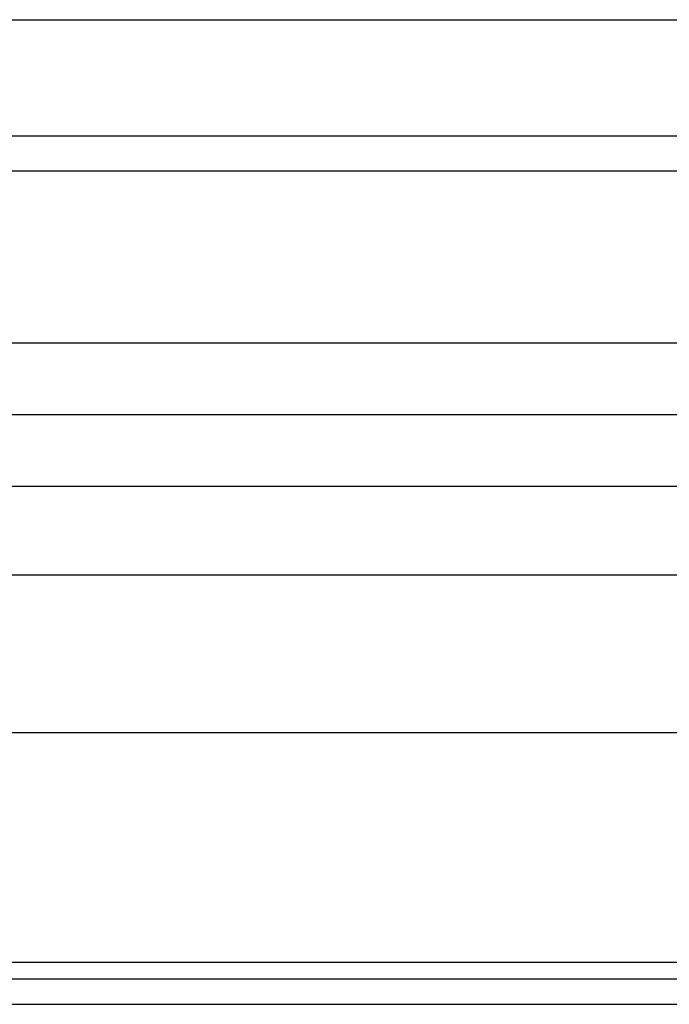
# Model space of a CAD drawing. Header units: millimetres. Extents: x -200 to 200, y -75 to 78.
# Tile 246 of 256: x 6.43 to 10.35, y 65.74 to 71.69. Entities that reach past the tile are written whole.
import ezdxf

# ---------------------------------------------------------------- set-up
doc = ezdxf.new("R2010")
doc.units = ezdxf.units.MM
doc.header["$MEASUREMENT"] = 0
doc.layers.add('LAYER 01', color=21, linetype='Continuous')

msp = doc.modelspace()

# ---------------------------------------------------------------- linework, layer by layer
at = {"layer": 'LAYER 01'}
for p, q in [((-200, 71.6889, 138.1932), (200, 71.6889, 138.1932)), ((-200, 70.9864, 131.9748), (200, 70.9864, 131.9748)), ((-200, 70.7747, 131.9656), (200, 70.7747, 131.9656)), ((-200, 69.7357, 139.7036), (200, 69.7357, 139.7036)), ((-200, 69.3027, 139.6483), (200, 69.3027, 139.6483)), ((-200, 68.8698, 139.5929), (200, 68.8698, 139.5929)), ((-200, 68.3332, 133.8537), (200, 68.3332, 133.8537)), ((-200, 67.3807, 137.6674), (200, 67.3807, 137.6674)), ((-200, 65.9925, 140.4714), (200, 65.9925, 140.4714)), ((-200, 65.8916, 135.7418), (200, 65.8916, 135.7418)), ((-200, 65.737, 140.8253), (200, 65.737, 140.8253))]:
    msp.add_line(p, q, dxfattribs=at)

doc.saveas('drawing.dxf')
